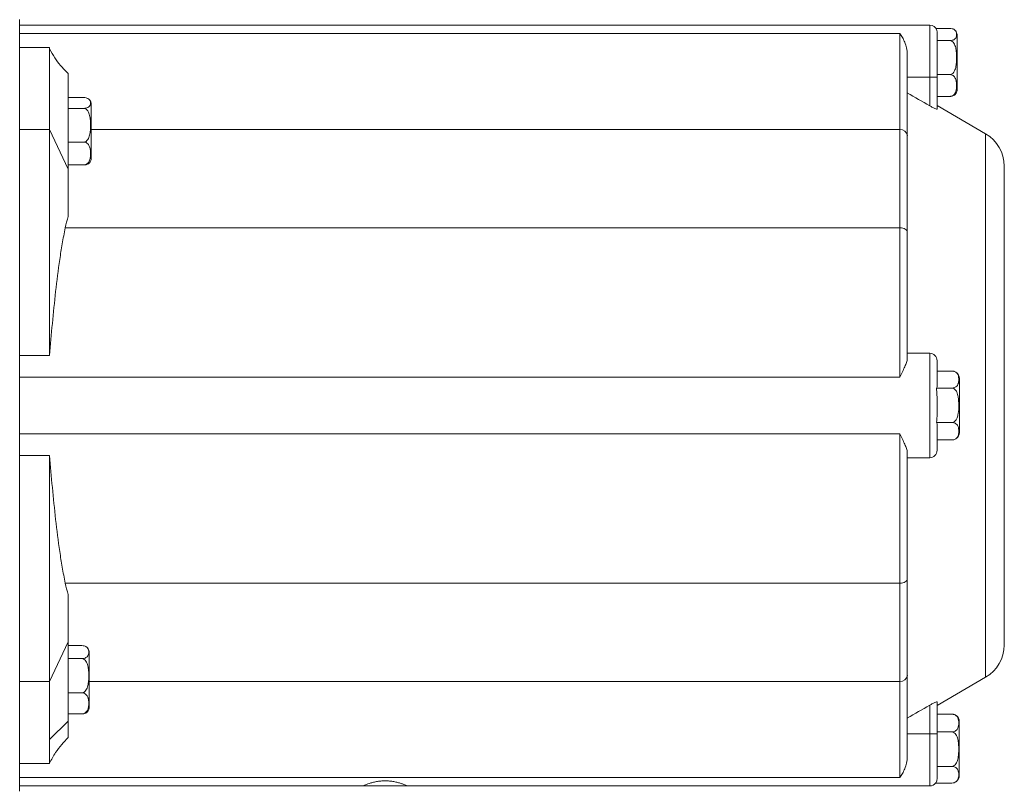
# Model space of a CAD drawing. Header units: millimetres. Extents: x 117 to 735, y -48 to 655.
# Tile 10 of 26: x 304 to 436, y 6 to 109. Entities that reach past the tile are written whole.
import ezdxf

# ---------------------------------------------------------------- set-up
doc = ezdxf.new("R2010")
doc.units = ezdxf.units.MM

msp = doc.modelspace()

# ---------------------------------------------------------------- linework, layer by layer
at = {"color": 7, "linetype": 'Continuous', "lineweight": 15}
for p, q in [((304.13, 5.99), (304.13, 109.44)), ((426.13, 108.71), (304.13, 108.71)), ((426.96, 108.27), (428.81, 108.27)), ((422.13, 107.6), (304.13, 107.6)), ((422.13, 94.71), (422.13, 107.6)), ((427.13, 107.64), (427.13, 106.76)), ((429.81, 104.29), (429.81, 107.33)), ((308.13, 105.71), (304.13, 105.71)), ((308.13, 105.71), (308.13, 94.71)), ((427.13, 106.63), (428.81, 106.63)), ((427.13, 106.51), (427.13, 101.71)), ((423.13, 104.8), (423.13, 93.87)), ((429.81, 100.09), (429.81, 104.29)), ((310.63, 102.21), (310.63, 89.41)), ((426.13, 101.71), (423.13, 101.71)), ((426.13, 101.71), (427.13, 101.71)), ((426.13, 97.88), (426.13, 101.71)), ((427.13, 102.07), (428.81, 102.07)), ((427.13, 101.71), (427.13, 97.46)), ((310.63, 99), (312.71, 99)), ((427.13, 99.15), (428.81, 99.15)), ((313.71, 95.21), (313.71, 98.1)), ((433.63, 94.15), (427.13, 97.91)), ((310.63, 97.55), (312.71, 97.55)), ((313.71, 90.86), (313.71, 95.21)), ((308.13, 94.71), (304.13, 94.71)), ((310.63, 89.41), (308.13, 94.71)), ((308.13, 94.71), (308.13, 64.43)), ((422.13, 81.52), (422.13, 94.71)), ((423.13, 93.87), (423.13, 80.98)), ((310.63, 93.02), (312.71, 93.02)), ((310.63, 89.96), (312.71, 89.96)), ((436.13, 25.6), (436.13, 89.82)), ((310.63, 89.41), (310.63, 83.06)), ((422.13, 81.52), (310.25, 81.52)), ((422.13, 61.5), (422.13, 81.52)), ((423.13, 80.98), (423.13, 63.99)), ((426.13, 64.71), (423.13, 64.71)), ((426.13, 50.71), (426.13, 64.71)), ((308.13, 64.43), (304.13, 64.43)), ((427.13, 63.71), (427.13, 60.4)), ((427.13, 62.33), (429.09, 62.33)), ((422.13, 61.5), (304.13, 61.5)), ((430.11, 57.73), (430.11, 61.33)), ((427.04, 60.05), (429.11, 60.05)), ((430.11, 54.09), (430.11, 57.73)), ((427.04, 55.43), (429.11, 55.43)), ((427.13, 55.06), (427.13, 51.71)), ((422.13, 53.92), (304.13, 53.92)), ((422.13, 33.9), (422.13, 53.92)), ((427.13, 53.09), (429.11, 53.09)), ((429.02, 53.1), (429.13, 53.09)), ((304.13, 50.99), (308.13, 50.99)), ((308.13, 50.99), (308.13, 20.71)), ((423.13, 51.43), (423.13, 34.44)), ((426.13, 50.71), (423.13, 50.71)), ((423.13, 34.44), (423.13, 21.55)), ((422.13, 33.9), (310.25, 33.9)), ((422.13, 20.71), (422.13, 33.9)), ((310.63, 32.36), (310.63, 26.01)), ((310.63, 26.01), (308.13, 20.71)), ((310.63, 26.01), (310.63, 15.41)), ((310.63, 25.52), (312.47, 25.52)), ((310.63, 23.77), (312.47, 23.77)), ((313.47, 21.43), (313.47, 24.56)), ((313.47, 17.32), (313.47, 21.43)), ((423.13, 21.55), (423.13, 10.62)), ((427.13, 17.51), (433.63, 21.27)), ((308.13, 20.71), (304.13, 20.71)), ((308.13, 20.71), (308.13, 12.93)), ((422.13, 7.82), (422.13, 20.71)), ((310.63, 19.19), (312.47, 19.19)), ((426.13, 13.71), (426.13, 17.54)), ((427.13, 17.96), (427.13, 13.71)), ((310.63, 16.36), (312.47, 16.36)), ((427.13, 16.33), (429.1, 16.33)), ((429.44, 16.27), (429.39, 16.29)), ((308.13, 12.93), (310.63, 15.41)), ((310.63, 15.41), (310.63, 13.21)), ((430.1, 11.65), (430.1, 15.33)), ((426.13, 13.71), (423.13, 13.71)), ((426.13, 13.71), (427.13, 13.71)), ((427.13, 13.95), (429.1, 13.95)), ((427.13, 13.71), (427.13, 7.85)), ((308.13, 12.93), (308.13, 9.71)), ((430.1, 8.09), (430.1, 11.65)), ((308.13, 9.71), (304.13, 9.71)), ((427.13, 9.33), (429.1, 9.33)), ((422.13, 7.82), (304.13, 7.82)), ((304.13, 6.71), (350.13, 6.71)), ((350.13, 6.71), (356.13, 6.71)), ((356.13, 6.71), (426.13, 6.71)), ((426.92, 7.09), (429.1, 7.09)), ((429.39, 7.13), (429.5, 7.17))]:
    msp.add_line(p, q, dxfattribs=at)
at = {"color": 8, "linetype": 'Continuous', "lineweight": 15}
for p, q in [((426.13, 101.71), (426.13, 108.71)), ((422.13, 94.71), (313.71, 94.71)), ((433.63, 21.27), (433.63, 94.15)), ((422.13, 20.71), (313.47, 20.71)), ((426.13, 6.71), (426.13, 13.71))]:
    msp.add_line(p, q, dxfattribs=at)
at = {"color": 7, "linetype": 'Continuous', "lineweight": 15, "flags": 128}
for points in [[(423.13, 80.98), (423.12, 81.09), (423.06, 81.19), (422.97, 81.28), (422.84, 81.36), (422.69, 81.43), (422.52, 81.48), (422.33, 81.51), (422.13, 81.52)], [(422.13, 33.9), (422.33, 33.91), (422.52, 33.94), (422.69, 33.99), (422.84, 34.06), (422.97, 34.14), (423.06, 34.23), (423.12, 34.33), (423.13, 34.44)]]:
    msp.add_lwpolyline(points, dxfattribs=at)
at = {"color": 7, "linetype": 'Continuous', "lineweight": 15}
for centre, radius, start, end in [((426.13, 107.71), 1, 16.2198, 90), ((428.81, 107.33), 1, 0, 41.5802), ((428.81, 100.09), 1, 318.4518, 0), ((312.71, 98.1), 1, 0, 37.7701), ((422.21, 93.78), 0.931, 5.3668, 94.5118), ((431.13, 89.82), 5, 0, 60), ((312.71, 90.86), 1, 322.319, 0), ((426.13, 63.71), 1, 0, 90), ((429.11, 61.33), 1, 69.7248, 96.9958), ((429.11, 61.33), 1, 0, 54.3654), ((429.11, 54.09), 1, 305.5462, 0), ((426.13, 51.71), 1, 270, 360), ((312.47, 24.56), 1, 0, 40.5983), ((431.13, 25.6), 5, 300, 0), ((422.21, 21.64), 0.931, 265.4884, 354.6331), ((312.47, 17.32), 1, 315.0104, 0), ((429.1, 15.33), 1, 0, 55.9436), ((429.1, 8.09), 1, 307.7858, 0), ((426.13, 7.71), 1, 270, 324.7041)]:
    msp.add_arc(centre, radius, start, end, dxfattribs=at)
for points, knots in [([(428.81, 108.27), (428.93, 108.27), (429.04, 108.25), (429.23, 108.21), (429.3, 108.18), (429.49, 108.08), (429.56, 108), (429.67, 107.85), (429.69, 107.77), (429.73, 107.61), (429.74, 107.53), (429.74, 107.37), (429.73, 107.29), (429.69, 107.13), (429.67, 107.05), (429.56, 106.9), (429.49, 106.82), (429.3, 106.72), (429.22, 106.69), (429.04, 106.65), (428.93, 106.63), (428.81, 106.63)], [0, 0, 0, 0, 0.0625, 0.0625, 0.125, 0.125, 0.25, 0.25, 0.375, 0.375, 0.5, 0.5, 0.625, 0.625, 0.75, 0.75, 0.875, 0.875, 0.9375, 0.9375, 1, 1, 1, 1]), ([(423.13, 104.8), (423.13, 105.1), (423.09, 105.38), (422.97, 105.92), (422.88, 106.17), (422.69, 106.64), (422.59, 106.85), (422.37, 107.25), (422.25, 107.43), (422.13, 107.6)], [0, 0, 0, 0, 0.25, 0.25, 0.5, 0.5, 0.75, 0.75, 1, 1, 1, 1]), ([(427.13, 107.64), (427.15, 107.76), (427.16, 107.87), (427.09, 107.99), (427.09, 107.99)], [0, 0, 0, 0, 0.990825, 1, 1, 1, 1]), ([(428.81, 106.63), (428.93, 106.63), (429.04, 106.59), (429.22, 106.46), (429.3, 106.38), (429.42, 106.19), (429.47, 106.09), (429.56, 105.89), (429.59, 105.78), (429.67, 105.46), (429.69, 105.24), (429.73, 104.79), (429.74, 104.57), (429.74, 104.13), (429.73, 103.91), (429.69, 103.47), (429.67, 103.25), (429.56, 102.81), (429.49, 102.6), (429.3, 102.32), (429.22, 102.24), (429.04, 102.11), (428.93, 102.07), (428.81, 102.07)], [0, 0, 0, 0, 0.0625, 0.0625, 0.125, 0.125, 0.1875, 0.1875, 0.25, 0.25, 0.375, 0.375, 0.5, 0.5, 0.625, 0.625, 0.75, 0.75, 0.875, 0.875, 0.9375, 0.9375, 1, 1, 1, 1]), ([(310.63, 102.21), (310.28, 102.56), (309.63, 103.21), (308.79, 104.33), (308.36, 105.12), (308.13, 105.53)], [0, 0, 0, 0, 0.363582, 0.672006, 1, 1, 1, 1]), ([(428.81, 102.07), (428.93, 102.07), (429.04, 102.05), (429.23, 101.96), (429.3, 101.91), (429.49, 101.73), (429.56, 101.59), (429.67, 101.32), (429.69, 101.18), (429.73, 100.89), (429.74, 100.75), (429.74, 100.47), (429.73, 100.33), (429.69, 100.04), (429.67, 99.9), (429.56, 99.63), (429.49, 99.49), (429.3, 99.31), (429.22, 99.26), (429.04, 99.18), (428.93, 99.15), (428.81, 99.15)], [0, 0, 0, 0, 0.0625, 0.0625, 0.125, 0.125, 0.25, 0.25, 0.375, 0.375, 0.5, 0.5, 0.625, 0.625, 0.75, 0.75, 0.875, 0.875, 0.9375, 0.9375, 1, 1, 1, 1]), ([(312.71, 99), (312.82, 99), (312.93, 98.99), (313.12, 98.95), (313.19, 98.92), (313.38, 98.83), (313.46, 98.76), (313.56, 98.63), (313.59, 98.56), (313.62, 98.42), (313.63, 98.35), (313.63, 98.2), (313.62, 98.13), (313.59, 97.99), (313.56, 97.92), (313.45, 97.78), (313.38, 97.72), (313.19, 97.63), (313.11, 97.6), (312.93, 97.56), (312.82, 97.55), (312.71, 97.55)], [0, 0, 0, 0, 0.0625, 0.0625, 0.125, 0.125, 0.25, 0.25, 0.375, 0.375, 0.5, 0.5, 0.625, 0.625, 0.75, 0.75, 0.875, 0.875, 0.9375, 0.9375, 1, 1, 1, 1]), ([(428.81, 99.15), (428.87, 99.15), (428.99, 99.16), (429.18, 99.2), (429.39, 99.28), (429.53, 99.36), (429.55, 99.43), (429.55, 99.43)], [0, 0, 0, 0, 0.152006, 0.303522, 0.545749, 0.951763, 1, 1, 1, 1]), ([(427.13, 97.46), (427.13, 97.45), (427.13, 97.44), (427.1, 97.43), (427.08, 97.44), (426.99, 97.45), (426.91, 97.48), (426.72, 97.57), (426.61, 97.62), (426.37, 97.74), (426.25, 97.81), (426.13, 97.88)], [0, 0, 0, 0, 0.125, 0.125, 0.25, 0.25, 0.5, 0.5, 0.75, 0.75, 1, 1, 1, 1]), ([(312.71, 97.55), (312.82, 97.55), (312.93, 97.51), (313.12, 97.38), (313.19, 97.3), (313.32, 97.11), (313.37, 97.01), (313.45, 96.81), (313.48, 96.7), (313.56, 96.38), (313.59, 96.16), (313.62, 95.72), (313.63, 95.5), (313.63, 95.06), (313.62, 94.84), (313.59, 94.41), (313.56, 94.19), (313.45, 93.76), (313.38, 93.55), (313.19, 93.27), (313.12, 93.19), (312.93, 93.06), (312.82, 93.02), (312.71, 93.02)], [0, 0, 0, 0, 0.0625, 0.0625, 0.125, 0.125, 0.1875, 0.1875, 0.25, 0.25, 0.375, 0.375, 0.5, 0.5, 0.625, 0.625, 0.75, 0.75, 0.875, 0.875, 0.9375, 0.9375, 1, 1, 1, 1]), ([(312.71, 93.02), (312.82, 93.02), (312.93, 92.99), (313.12, 92.91), (313.19, 92.85), (313.38, 92.66), (313.46, 92.52), (313.56, 92.23), (313.59, 92.08), (313.62, 91.79), (313.63, 91.64), (313.63, 91.34), (313.62, 91.19), (313.59, 90.89), (313.56, 90.74), (313.45, 90.45), (313.38, 90.31), (313.19, 90.12), (313.11, 90.07), (312.93, 89.98), (312.82, 89.96), (312.71, 89.96)], [0, 0, 0, 0, 0.0625, 0.0625, 0.125, 0.125, 0.25, 0.25, 0.375, 0.375, 0.5, 0.5, 0.625, 0.625, 0.75, 0.75, 0.875, 0.875, 0.9375, 0.9375, 1, 1, 1, 1]), ([(312.71, 89.96), (312.76, 89.96), (312.88, 89.96), (313.07, 90), (313.28, 90.07), (313.44, 90.16), (313.47, 90.24), (313.47, 90.26)], [0, 0, 0, 0, 0.130877, 0.261338, 0.469884, 0.81946, 1, 1, 1, 1]), ([(310.25, 81.52), (310.09, 80.82), (309.96, 80.11), (309.72, 78.69), (309.61, 77.98), (309.3, 75.85), (309.12, 74.42), (308.63, 70.15), (308.37, 67.29), (308.13, 64.43)], [0, 0, 0, 0, 0.125, 0.125, 0.25, 0.25, 0.5, 0.5, 1, 1, 1, 1]), ([(423.13, 63.99), (423.13, 63.84), (423.09, 63.68), (422.97, 63.31), (422.88, 63.11), (422.69, 62.69), (422.59, 62.47), (422.37, 62), (422.25, 61.76), (422.13, 61.5)], [0, 0, 0, 0, 0.25, 0.25, 0.5, 0.5, 0.75, 0.75, 1, 1, 1, 1]), ([(429.11, 62.33), (429.17, 62.33), (429.28, 62.32), (429.47, 62.27), (429.69, 62.15), (429.97, 61.84), (430.05, 61.33), (430.03, 60.81), (429.88, 60.43), (429.69, 60.23), (429.48, 60.11), (429.3, 60.06), (429.17, 60.05), (429.11, 60.05)], [0, 0, 0, 0, 0.032769, 0.065435, 0.117649, 0.205175, 0.449555, 0.679383, 0.796592, 0.879896, 0.928252, 0.96655, 1, 1, 1, 1]), ([(427.04, 60.05), (427.08, 59.41), (427.14, 58.66), (427.13, 57.9), (427.13, 57.77)], [0, 0, 0, 0, 0.836601, 1, 1, 1, 1]), ([(429.11, 60.05), (429.14, 60.04), (429.22, 60.04), (429.38, 59.98), (429.59, 59.81), (429.82, 59.44), (430, 58.72), (430.05, 57.74), (430.01, 56.8), (429.84, 56.11), (429.65, 55.74), (429.45, 55.54), (429.27, 55.44), (429.16, 55.43), (429.11, 55.43)], [0, 0, 0, 0, 0.017059, 0.048487, 0.092737, 0.161202, 0.291895, 0.499919, 0.708553, 0.812677, 0.890528, 0.935923, 0.972602, 1, 1, 1, 1]), ([(427.13, 57.73), (427.13, 57.34), (427.14, 56.96), (427.12, 56.19), (427.1, 55.81), (427.04, 55.43)], [0, 0, 0, 0, 0.5, 0.5, 1, 1, 1, 1]), ([(429.11, 55.43), (429.17, 55.42), (429.28, 55.42), (429.47, 55.36), (429.69, 55.25), (429.97, 54.92), (430.05, 54.41), (430.03, 53.87), (429.88, 53.49), (429.69, 53.28), (429.48, 53.16), (429.3, 53.1), (429.17, 53.1), (429.11, 53.09)], [0, 0, 0, 0, 0.032769, 0.065433, 0.117649, 0.205179, 0.449553, 0.679382, 0.796589, 0.879895, 0.928252, 0.966549, 1, 1, 1, 1]), ([(423.13, 51.43), (423.13, 51.58), (423.09, 51.74), (422.97, 52.11), (422.88, 52.31), (422.69, 52.73), (422.59, 52.95), (422.37, 53.42), (422.25, 53.66), (422.13, 53.92)], [0, 0, 0, 0, 0.25, 0.25, 0.5, 0.5, 0.75, 0.75, 1, 1, 1, 1]), ([(308.13, 50.99), (308.37, 48.13), (308.63, 45.28), (309.12, 41), (309.3, 39.57), (309.61, 37.44), (309.72, 36.73), (309.96, 35.31), (310.09, 34.6), (310.25, 33.9)], [0, 0, 0, 0, 0.5, 0.5, 0.75, 0.75, 0.875, 0.875, 1, 1, 1, 1]), ([(312.47, 25.52), (312.59, 25.52), (312.7, 25.5), (312.88, 25.45), (312.96, 25.42), (313.15, 25.31), (313.22, 25.23), (313.33, 25.07), (313.35, 24.98), (313.39, 24.81), (313.4, 24.73), (313.4, 24.56), (313.39, 24.47), (313.35, 24.3), (313.32, 24.22), (313.22, 24.05), (313.15, 23.97), (312.96, 23.87), (312.88, 23.83), (312.7, 23.79), (312.59, 23.77), (312.47, 23.77)], [0, 0, 0, 0, 0.0625, 0.0625, 0.125, 0.125, 0.25, 0.25, 0.375, 0.375, 0.5, 0.5, 0.625, 0.625, 0.75, 0.75, 0.875, 0.875, 0.9375, 0.9375, 1, 1, 1, 1]), ([(312.47, 23.77), (312.58, 23.77), (312.7, 23.73), (312.88, 23.6), (312.96, 23.52), (313.08, 23.33), (313.13, 23.23), (313.22, 23.02), (313.25, 22.92), (313.32, 22.59), (313.35, 22.37), (313.39, 21.93), (313.4, 21.7), (313.4, 21.26), (313.39, 21.04), (313.35, 20.59), (313.32, 20.37), (313.22, 19.94), (313.15, 19.72), (312.96, 19.45), (312.88, 19.36), (312.69, 19.23), (312.58, 19.19), (312.47, 19.19)], [0, 0, 0, 0, 0.0625, 0.0625, 0.125, 0.125, 0.1875, 0.1875, 0.25, 0.25, 0.375, 0.375, 0.5, 0.5, 0.625, 0.625, 0.75, 0.75, 0.875, 0.875, 0.9375, 0.9375, 1, 1, 1, 1]), ([(312.47, 19.19), (312.59, 19.19), (312.7, 19.17), (312.88, 19.09), (312.96, 19.04), (313.15, 18.86), (313.22, 18.73), (313.33, 18.46), (313.35, 18.33), (313.39, 18.05), (313.4, 17.91), (313.4, 17.64), (313.39, 17.5), (313.35, 17.23), (313.32, 17.09), (313.22, 16.82), (313.15, 16.69), (312.96, 16.52), (312.88, 16.47), (312.7, 16.39), (312.59, 16.36), (312.47, 16.36)], [0, 0, 0, 0, 0.0625, 0.0625, 0.125, 0.125, 0.25, 0.25, 0.375, 0.375, 0.5, 0.5, 0.625, 0.625, 0.75, 0.75, 0.875, 0.875, 0.9375, 0.9375, 1, 1, 1, 1]), ([(426.13, 17.54), (426.25, 17.61), (426.37, 17.68), (426.61, 17.8), (426.72, 17.85), (426.91, 17.94), (426.99, 17.97), (427.11, 17.99), (427.13, 17.99), (427.13, 17.96)], [0, 0, 0, 0, 0.25, 0.25, 0.5, 0.5, 0.75, 0.75, 1, 1, 1, 1]), ([(312.47, 16.36), (312.53, 16.37), (312.65, 16.37), (312.84, 16.41), (313.04, 16.49), (313.12, 16.57), (313.18, 16.62)], [0, 0, 0, 0, 0.1704, 0.340256, 0.611781, 1, 1, 1, 1]), ([(429.1, 16.33), (429.22, 16.33), (429.33, 16.31), (429.52, 16.24), (429.59, 16.2), (429.78, 16.05), (429.85, 15.94), (429.96, 15.71), (429.99, 15.6), (430.02, 15.37), (430.03, 15.25), (430.03, 15.02), (430.02, 14.91), (429.98, 14.68), (429.96, 14.56), (429.85, 14.34), (429.78, 14.22), (429.59, 14.08), (429.51, 14.04), (429.33, 13.97), (429.22, 13.95), (429.1, 13.95)], [0, 0, 0, 0, 0.0625, 0.0625, 0.125, 0.125, 0.25, 0.25, 0.375, 0.375, 0.5, 0.5, 0.625, 0.625, 0.75, 0.75, 0.875, 0.875, 0.9375, 0.9375, 1, 1, 1, 1]), ([(429.39, 16.28), (429.36, 16.29), (429.27, 16.32), (429.16, 16.33), (429.1, 16.33)], [0, 0, 0, 0, 0.417726, 1, 1, 1, 1]), ([(308.13, 9.76), (308.39, 10.24), (308.86, 11.13), (309.75, 12.25), (310.34, 12.89), (310.63, 13.21)], [0, 0, 0, 0, 0.375481, 0.690381, 1, 1, 1, 1]), ([(429.1, 13.95), (429.22, 13.95), (429.33, 13.91), (429.51, 13.78), (429.59, 13.69), (429.72, 13.51), (429.77, 13.4), (429.85, 13.19), (429.88, 13.09), (429.96, 12.76), (429.98, 12.53), (430.02, 12.09), (430.03, 11.86), (430.03, 11.41), (430.02, 11.19), (429.98, 10.74), (429.96, 10.52), (429.85, 10.08), (429.78, 9.86), (429.59, 9.58), (429.51, 9.5), (429.33, 9.37), (429.22, 9.33), (429.1, 9.33)], [0, 0, 0, 0, 0.0625, 0.0625, 0.125, 0.125, 0.1875, 0.1875, 0.25, 0.25, 0.375, 0.375, 0.5, 0.5, 0.625, 0.625, 0.75, 0.75, 0.875, 0.875, 0.9375, 0.9375, 1, 1, 1, 1]), ([(423.13, 10.62), (423.13, 10.32), (423.09, 10.04), (422.97, 9.5), (422.88, 9.25), (422.69, 8.79), (422.59, 8.57), (422.37, 8.17), (422.25, 7.99), (422.13, 7.82)], [0, 0, 0, 0, 0.25, 0.25, 0.5, 0.5, 0.75, 0.75, 1, 1, 1, 1]), ([(429.1, 9.33), (429.22, 9.33), (429.33, 9.31), (429.52, 9.25), (429.59, 9.21), (429.78, 9.07), (429.85, 8.96), (429.96, 8.75), (429.99, 8.64), (430.02, 8.43), (430.03, 8.32), (430.03, 8.1), (430.02, 7.99), (429.98, 7.78), (429.96, 7.67), (429.85, 7.46), (429.78, 7.35), (429.59, 7.22), (429.51, 7.17), (429.33, 7.11), (429.22, 7.09), (429.1, 7.09)], [0, 0, 0, 0, 0.0625, 0.0625, 0.125, 0.125, 0.25, 0.25, 0.375, 0.375, 0.5, 0.5, 0.625, 0.625, 0.75, 0.75, 0.875, 0.875, 0.9375, 0.9375, 1, 1, 1, 1]), ([(356.13, 6.71), (356.13, 6.71), (356.11, 6.72), (356.04, 6.75), (355.98, 6.78), (355.83, 6.84), (355.73, 6.87), (355.52, 6.95), (355.39, 7), (355.12, 7.08), (354.97, 7.13), (354.64, 7.21), (354.47, 7.25), (354.11, 7.31), (353.92, 7.34), (353.53, 7.38), (353.33, 7.39), (352.94, 7.39), (352.74, 7.38), (352.35, 7.34), (352.16, 7.31), (351.8, 7.25), (351.62, 7.21), (351.3, 7.13), (351.15, 7.08), (350.87, 7), (350.75, 6.95), (350.54, 6.87), (350.44, 6.84), (350.29, 6.78), (350.23, 6.75), (350.15, 6.72), (350.13, 6.71), (350.13, 6.71)], [0, 0, 0, 0, 0.0625, 0.0625, 0.125, 0.125, 0.1875, 0.1875, 0.25, 0.25, 0.3125, 0.3125, 0.375, 0.375, 0.4375, 0.4375, 0.5, 0.5, 0.5625, 0.5625, 0.625, 0.625, 0.6875, 0.6875, 0.75, 0.75, 0.8125, 0.8125, 0.875, 0.875, 0.9375, 0.9375, 1, 1, 1, 1]), ([(427.13, 7.85), (427.13, 7.72), (427.13, 7.59), (427.07, 7.34), (427.02, 7.21), (426.92, 7.09)], [0, 0, 0, 0, 0.5, 0.5, 1, 1, 1, 1])]:
    msp.add_open_spline(points, degree=3, knots=knots, dxfattribs=at)
for points in [[(427.13, 106.63), (427.13, 106.67), (427.13, 106.72), (427.13, 106.76)], [(427.13, 106.51), (427.13, 106.55), (427.13, 106.59), (427.13, 106.63)], [(423.13, 99.64), (424.13, 99.05), (425.13, 98.46), (426.13, 97.88)], [(310.63, 83.06), (310.49, 82.56), (310.36, 82.05), (310.25, 81.52)], [(427.13, 60.4), (427.13, 60.28), (427.11, 60.16), (427.04, 60.05)], [(427.04, 55.43), (427.11, 55.31), (427.13, 55.18), (427.13, 55.06)], [(310.25, 33.9), (310.36, 33.37), (310.49, 32.86), (310.63, 32.36)], [(426.13, 17.54), (425.13, 16.96), (424.13, 16.37), (423.13, 15.79)]]:
    msp.add_open_spline(points, degree=3, dxfattribs=at)

doc.saveas('drawing.dxf')
